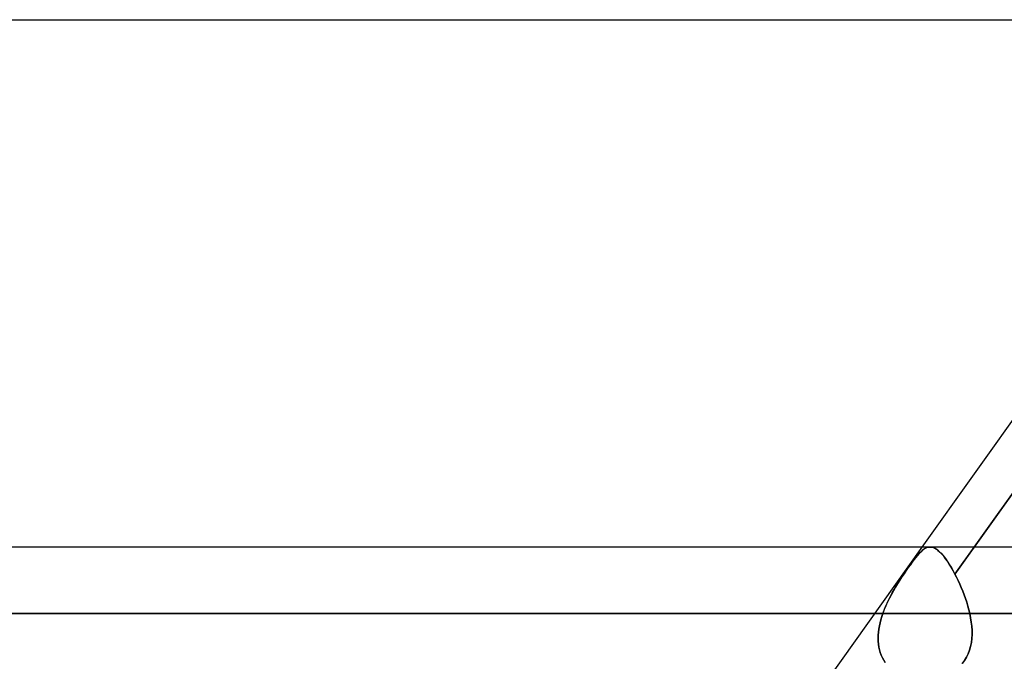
# Model space of a CAD drawing. Header units: millimetres. Extents: x -270 to 270, y -100 to 120.
# Tile 43 of 73: x 44 to 58, y 28 to 37. Entities that reach past the tile are written whole.
import ezdxf

# ---------------------------------------------------------------- set-up
doc = ezdxf.new("R2010")
doc.units = ezdxf.units.MM
doc.layers.add('MAIN-1', color=7, linetype='Continuous')
doc.layers.add('MAIN-2', color=7, linetype='Continuous')

msp = doc.modelspace()

# ---------------------------------------------------------------- linework, layer by layer
at = {"layer": 'MAIN-1'}
for p, q in [((-145.425, 37.481), (145.425, 37.481)), ((57.209, 29.496), (62.897, 37.481)), ((57.996, 29.496), (63.684, 37.481)), ((152.508, 29.496), (-152.508, 29.496)), ((153.345, 28.489), (-153.345, 28.489))]:
    msp.add_line(p, q, dxfattribs=at)
at = {"layer": 'MAIN-2'}
for p, q in [((63.833, 37.691), (57.704, 29.087)), ((57.327, 29.496), (-57.327, 29.496)), ((55.773, 27.481), (57.209, 29.496)), ((57.139, 29.37), (57.113, 29.339)), ((57.115, 29.342), (57.138, 29.37)), ((57.138, 29.37), (57.16, 29.395)), ((57.163, 29.398), (57.139, 29.37)), ((57.16, 29.395), (57.181, 29.417)), ((57.186, 29.422), (57.163, 29.398)), ((57.181, 29.417), (57.201, 29.436)), ((57.208, 29.442), (57.186, 29.422)), ((57.201, 29.436), (57.221, 29.453)), ((57.23, 29.46), (57.208, 29.442)), ((57.221, 29.453), (57.24, 29.467)), ((57.251, 29.474), (57.23, 29.46)), ((57.24, 29.467), (57.259, 29.478)), ((57.272, 29.484), (57.251, 29.474)), ((57.259, 29.478), (57.278, 29.487)), ((57.293, 29.492), (57.272, 29.484)), ((57.278, 29.487), (57.297, 29.493)), ((57.314, 29.496), (57.293, 29.492)), ((57.297, 29.493), (57.316, 29.496)), ((57.335, 29.496), (57.314, 29.496)), ((57.316, 29.496), (57.335, 29.496)), ((57.358, 29.493), (57.335, 29.496)), ((57.335, 29.496), (57.356, 29.493)), ((57.356, 29.493), (57.378, 29.487)), ((57.381, 29.485), (57.358, 29.493)), ((57.378, 29.487), (57.4, 29.477)), ((57.405, 29.474), (57.381, 29.485)), ((57.4, 29.477), (57.423, 29.463)), ((57.429, 29.458), (57.405, 29.474)), ((57.423, 29.463), (57.446, 29.446)), ((57.454, 29.439), (57.429, 29.458)), ((57.446, 29.446), (57.469, 29.425)), ((57.48, 29.415), (57.454, 29.439)), ((57.469, 29.425), (57.494, 29.401)), ((57.506, 29.387), (57.48, 29.415)), ((57.494, 29.401), (57.519, 29.373)), ((57.533, 29.356), (57.506, 29.387)), ((57.519, 29.373), (57.544, 29.342)), ((57.561, 29.32), (57.533, 29.356)), ((57.704, 29.087), (57.996, 29.496)), ((56.985, 29.167), (57.014, 29.207)), ((57.029, 29.228), (56.998, 29.185)), ((57.014, 29.207), (57.041, 29.244)), ((57.058, 29.268), (57.029, 29.228)), ((57.041, 29.244), (57.066, 29.279)), ((57.086, 29.305), (57.058, 29.268)), ((57.066, 29.279), (57.091, 29.312)), ((57.113, 29.339), (57.086, 29.305)), ((57.091, 29.312), (57.115, 29.342)), ((57.544, 29.342), (57.57, 29.307)), ((57.589, 29.28), (57.561, 29.32)), ((57.57, 29.307), (57.597, 29.269)), ((57.618, 29.237), (57.589, 29.28)), ((57.597, 29.269), (57.623, 29.228)), ((57.646, 29.19), (57.618, 29.237)), ((57.623, 29.228), (57.65, 29.184)), ((56.898, 29.038), (56.927, 29.082)), ((56.934, 29.092), (56.901, 29.043)), ((56.927, 29.082), (56.957, 29.125)), ((56.967, 29.14), (56.934, 29.092)), ((56.957, 29.125), (56.985, 29.167)), ((56.998, 29.185), (56.967, 29.14)), ((57.675, 29.14), (57.646, 29.19)), ((57.65, 29.184), (57.677, 29.137)), ((57.704, 29.087), (57.675, 29.14)), ((57.677, 29.137), (57.704, 29.087)), ((57.729, 29.038), (57.704, 29.087)), ((57.704, 29.087), (57.729, 29.038)), ((56.836, 28.941), (56.804, 28.888)), ((56.811, 28.899), (56.84, 28.946)), ((56.869, 28.993), (56.836, 28.941)), ((56.84, 28.946), (56.869, 28.993)), ((56.901, 29.043), (56.869, 28.993)), ((56.869, 28.993), (56.898, 29.038)), ((57.753, 28.988), (57.729, 29.038)), ((57.729, 29.038), (57.753, 28.988)), ((57.777, 28.936), (57.753, 28.988)), ((57.753, 28.988), (57.777, 28.936)), ((57.8, 28.883), (57.777, 28.936)), ((57.777, 28.936), (57.8, 28.883)), ((56.742, 28.779), (56.713, 28.723)), ((56.727, 28.751), (56.754, 28.802)), ((56.773, 28.834), (56.742, 28.779)), ((56.754, 28.802), (56.782, 28.851)), ((56.804, 28.888), (56.773, 28.834)), ((56.782, 28.851), (56.811, 28.899)), ((57.822, 28.828), (57.8, 28.883)), ((57.8, 28.883), (57.822, 28.828)), ((57.843, 28.773), (57.822, 28.828)), ((57.822, 28.828), (57.843, 28.773)), ((57.863, 28.716), (57.843, 28.773)), ((57.843, 28.773), (57.863, 28.717)), ((56.658, 28.607), (56.633, 28.548)), ((56.653, 28.596), (56.676, 28.648)), ((56.684, 28.665), (56.658, 28.607)), ((56.676, 28.648), (56.701, 28.7)), ((56.713, 28.723), (56.684, 28.665)), ((56.701, 28.7), (56.727, 28.751)), ((57.863, 28.717), (57.881, 28.66)), ((57.881, 28.66), (57.863, 28.716)), ((57.898, 28.603), (57.881, 28.66)), ((57.881, 28.66), (57.898, 28.603)), ((-153.345, 28.489), (153.345, 28.489)), ((151.835, 28.489), (-151.835, 28.489)), ((-151.835, 28.489), (151.835, 28.489)), ((-57.927, 28.489), (57.927, 28.489)), ((57.927, 28.489), (-57.927, 28.489)), ((56.611, 28.489), (-56.611, 28.489)), ((-56.611, 28.489), (56.611, 28.489)), ((56.596, 28.442), (56.611, 28.489)), ((56.611, 28.489), (56.596, 28.442)), ((56.633, 28.548), (56.611, 28.489)), ((56.611, 28.489), (56.631, 28.542)), ((56.631, 28.542), (56.653, 28.596)), ((57.914, 28.546), (57.898, 28.603)), ((57.898, 28.603), (57.914, 28.546)), ((57.927, 28.489), (57.914, 28.546)), ((57.914, 28.546), (57.927, 28.489)), ((57.94, 28.424), (57.927, 28.489)), ((57.927, 28.489), (57.94, 28.424)), ((56.56, 28.301), (56.57, 28.348)), ((56.57, 28.348), (56.56, 28.301)), ((56.57, 28.348), (56.582, 28.395)), ((56.582, 28.395), (56.57, 28.348)), ((56.582, 28.395), (56.596, 28.442)), ((56.596, 28.442), (56.582, 28.395)), ((57.951, 28.36), (57.94, 28.424)), ((57.94, 28.424), (57.951, 28.36)), ((57.958, 28.296), (57.951, 28.36)), ((57.951, 28.36), (57.958, 28.296)), ((56.541, 28.116), (56.542, 28.162)), ((56.542, 28.161), (56.541, 28.116)), ((56.542, 28.162), (56.546, 28.208)), ((56.546, 28.208), (56.542, 28.161)), ((56.546, 28.208), (56.552, 28.254)), ((56.552, 28.254), (56.546, 28.208)), ((56.552, 28.254), (56.56, 28.301)), ((56.56, 28.301), (56.552, 28.254)), ((57.962, 28.233), (57.958, 28.296)), ((57.958, 28.296), (57.962, 28.233)), ((57.959, 28.109), (57.963, 28.17)), ((57.963, 28.17), (57.959, 28.109)), ((57.963, 28.17), (57.962, 28.233)), ((57.962, 28.233), (57.963, 28.17)), ((56.542, 28.07), (56.541, 28.116)), ((56.541, 28.116), (56.542, 28.07)), ((56.546, 28.026), (56.542, 28.07)), ((56.542, 28.07), (56.546, 28.026)), ((56.553, 27.982), (56.546, 28.026)), ((56.546, 28.026), (56.553, 27.982)), ((57.94, 27.99), (57.952, 28.049)), ((57.952, 28.049), (57.94, 27.991)), ((57.952, 28.049), (57.959, 28.109)), ((57.959, 28.109), (57.952, 28.049)), ((56.562, 27.94), (56.553, 27.982)), ((56.553, 27.982), (56.562, 27.94)), ((56.574, 27.898), (56.562, 27.94)), ((56.562, 27.94), (56.574, 27.898)), ((56.589, 27.858), (56.574, 27.898)), ((56.574, 27.898), (56.589, 27.858)), ((57.903, 27.88), (57.877, 27.828)), ((57.877, 27.827), (57.903, 27.879)), ((57.903, 27.879), (57.924, 27.934)), ((57.924, 27.934), (57.903, 27.88)), ((57.94, 27.991), (57.924, 27.934)), ((57.924, 27.934), (57.94, 27.99)), ((56.606, 27.819), (56.589, 27.858)), ((56.589, 27.858), (56.606, 27.819)), ((56.626, 27.781), (56.606, 27.819)), ((56.606, 27.819), (56.626, 27.781)), ((56.649, 27.746), (56.626, 27.781)), ((56.626, 27.781), (56.649, 27.746)), ((57.81, 27.733), (57.846, 27.778)), ((57.846, 27.779), (57.811, 27.733)), ((57.877, 27.828), (57.846, 27.779)), ((57.846, 27.778), (57.877, 27.827))]:
    msp.add_line(p, q, dxfattribs=at)

doc.saveas('drawing.dxf')
